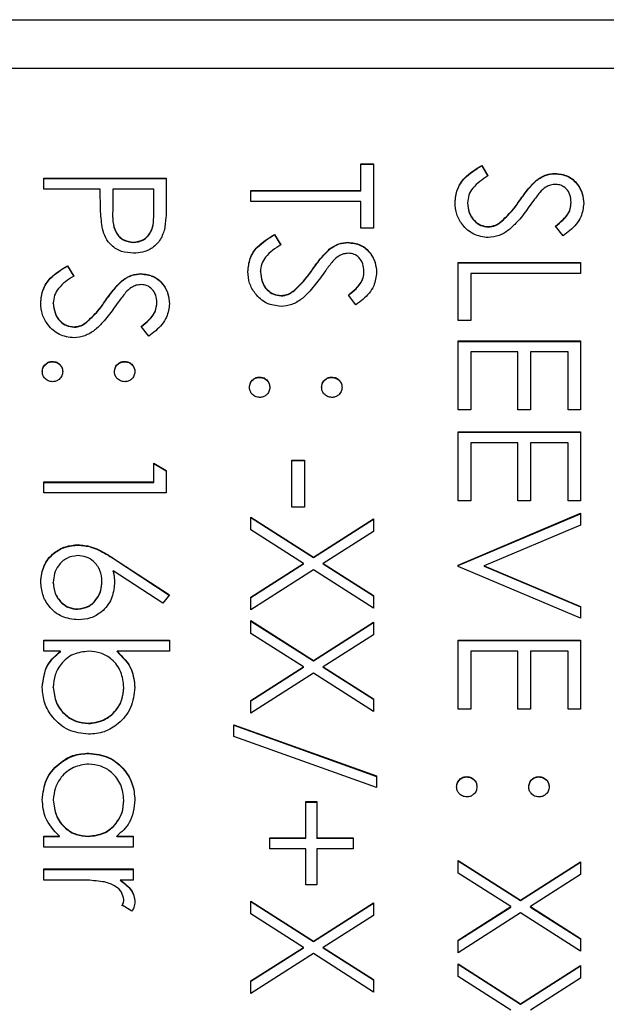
# Model space of a CAD drawing. Header units: millimetres. Extents: x 351 to 1801, y 78 to 1352.
# Tile 27 of 39: x 1614.3 to 1620.53, y 673.01 to 683.48. Entities that reach past the tile are written whole.
import ezdxf

# ---------------------------------------------------------------- set-up
doc = ezdxf.new("R2010")
doc.units = ezdxf.units.MM

msp = doc.modelspace()

# ---------------------------------------------------------------- linework, layer by layer
at = {"color": 7, "linetype": 'Continuous', "lineweight": 25}
for p, q in [((1611.057, 683.478), (1632.057, 683.478)), ((1625.557, 682.961), (1613.557, 682.961)), ((1617.924, 681.945), (1618.057, 681.945)), ((1617.924, 681.662), (1617.924, 681.945)), ((1617.924, 681.941), (1618.057, 681.941)), ((1618.057, 681.945), (1618.057, 681.262)), ((1619.208, 681.928), (1619.274, 681.818)), ((1619.208, 681.925), (1619.208, 681.928)), ((1619.208, 681.925), (1619.274, 681.815)), ((1619.987, 681.841), (1619.987, 681.845)), ((1614.557, 681.678), (1614.557, 681.795)), ((1614.557, 681.795), (1615.857, 681.795)), ((1614.557, 681.791), (1615.857, 681.791)), ((1615.857, 681.795), (1615.857, 681.54)), ((1619.789, 681.769), (1619.789, 681.772)), ((1615.157, 681.678), (1614.557, 681.678)), ((1615.157, 681.586), (1615.157, 681.678)), ((1615.291, 681.678), (1615.288, 681.451)), ((1615.724, 681.678), (1615.291, 681.678)), ((1615.724, 681.441), (1615.724, 681.678)), ((1616.757, 681.662), (1617.924, 681.662)), ((1616.757, 681.545), (1616.757, 681.662)), ((1616.757, 681.658), (1617.924, 681.658)), ((1617.924, 681.658), (1617.924, 681.662)), ((1617.924, 681.545), (1616.757, 681.545)), ((1617.924, 681.262), (1617.924, 681.545)), ((1619.057, 681.53), (1619.057, 681.533)), ((1619.612, 681.556), (1619.612, 681.56)), ((1620.157, 681.534), (1620.157, 681.538)), ((1615.288, 681.447), (1615.288, 681.442)), ((1615.724, 681.437), (1615.724, 681.441)), ((1619.278, 681.275), (1619.278, 681.279)), ((1619.405, 681.322), (1619.405, 681.325)), ((1620.071, 681.179), (1619.991, 681.284)), ((1617.008, 681.195), (1617.074, 681.086)), ((1617.008, 681.192), (1617.008, 681.195)), ((1617.008, 681.192), (1617.074, 681.082)), ((1618.057, 681.262), (1617.924, 681.262)), ((1615.508, 681.109), (1615.508, 681.112)), ((1617.787, 681.109), (1617.787, 681.112)), ((1617.589, 681.036), (1617.589, 681.04)), ((1614.808, 680.862), (1614.874, 680.752)), ((1614.808, 680.859), (1614.808, 680.862)), ((1614.808, 680.859), (1614.874, 680.749)), ((1618.957, 680.279), (1618.957, 680.896)), ((1618.957, 680.896), (1620.257, 680.896)), ((1618.957, 680.892), (1620.257, 680.892)), ((1620.257, 680.896), (1620.257, 680.779)), ((1615.587, 680.775), (1615.587, 680.779)), ((1616.857, 680.797), (1616.857, 680.8)), ((1617.412, 680.823), (1617.412, 680.827)), ((1617.957, 680.802), (1617.957, 680.805)), ((1619.091, 680.779), (1619.091, 680.279)), ((1620.257, 680.779), (1619.091, 680.779)), ((1615.389, 680.703), (1615.389, 680.706)), ((1617.078, 680.542), (1617.078, 680.546)), ((1617.205, 680.589), (1617.205, 680.592)), ((1617.871, 680.446), (1617.791, 680.551)), ((1614.657, 680.464), (1614.657, 680.467)), ((1615.212, 680.49), (1615.212, 680.494)), ((1615.757, 680.468), (1615.757, 680.472)), ((1615.005, 680.256), (1615.005, 680.259)), ((1619.091, 680.279), (1618.957, 680.279)), ((1614.878, 680.209), (1614.878, 680.213)), ((1615.671, 680.113), (1615.591, 680.218)), ((1618.957, 679.33), (1618.957, 680.063)), ((1618.957, 680.063), (1620.257, 680.063)), ((1618.957, 680.059), (1620.257, 680.059)), ((1620.257, 680.063), (1620.257, 679.33)), ((1619.091, 679.946), (1619.091, 679.33)), ((1619.591, 679.946), (1619.091, 679.946)), ((1619.591, 679.33), (1619.591, 679.946)), ((1619.724, 679.946), (1619.724, 679.33)), ((1620.124, 679.946), (1619.724, 679.946)), ((1620.124, 679.33), (1620.124, 679.946)), ((1614.649, 679.843), (1614.649, 679.846)), ((1615.416, 679.843), (1615.416, 679.846)), ((1616.849, 679.676), (1616.849, 679.68)), ((1617.616, 679.676), (1617.616, 679.68)), ((1619.091, 679.33), (1618.957, 679.33)), ((1619.724, 679.33), (1619.591, 679.33)), ((1620.257, 679.33), (1620.124, 679.33)), ((1618.957, 678.364), (1618.957, 679.097)), ((1618.957, 679.097), (1620.257, 679.097)), ((1618.957, 679.093), (1620.257, 679.093)), ((1620.257, 679.097), (1620.257, 678.364)), ((1619.091, 678.98), (1619.091, 678.364)), ((1619.591, 678.98), (1619.091, 678.98)), ((1619.591, 678.364), (1619.591, 678.98)), ((1619.724, 678.98), (1619.724, 678.364)), ((1620.124, 678.98), (1619.724, 678.98)), ((1620.124, 678.364), (1620.124, 678.98)), ((1617.191, 678.297), (1617.191, 678.797)), ((1617.191, 678.797), (1617.324, 678.797)), ((1617.191, 678.793), (1617.324, 678.793)), ((1617.324, 678.797), (1617.324, 678.297)), ((1615.724, 678.564), (1615.724, 678.764)), ((1615.724, 678.764), (1615.857, 678.687)), ((1615.724, 678.76), (1615.857, 678.684)), ((1615.857, 678.687), (1615.857, 678.447)), ((1614.557, 678.564), (1615.724, 678.564)), ((1614.557, 678.447), (1614.557, 678.564)), ((1614.557, 678.56), (1615.724, 678.56)), ((1615.724, 678.56), (1615.724, 678.564)), ((1615.857, 678.447), (1614.557, 678.447)), ((1619.091, 678.364), (1618.957, 678.364)), ((1619.724, 678.364), (1619.591, 678.364)), ((1620.257, 678.364), (1620.124, 678.364)), ((1617.324, 678.297), (1617.191, 678.297)), ((1616.757, 678.189), (1617.42, 677.765)), ((1616.757, 678.054), (1616.757, 678.189)), ((1616.757, 678.185), (1617.42, 677.761)), ((1617.42, 677.765), (1618.057, 678.172)), ((1617.42, 677.761), (1618.057, 678.169)), ((1618.057, 678.172), (1618.057, 678.038)), ((1618.957, 677.681), (1620.257, 678.231)), ((1618.957, 677.677), (1620.257, 678.227)), ((1620.257, 678.231), (1620.257, 678.106)), ((1617.315, 677.698), (1616.757, 678.054)), ((1618.057, 678.038), (1617.525, 677.698)), ((1620.257, 678.106), (1619.233, 677.673)), ((1614.92, 677.894), (1614.92, 677.898)), ((1615.297, 677.752), (1615.891, 677.365)), ((1615.297, 677.749), (1615.297, 677.752)), ((1615.297, 677.749), (1615.889, 677.362)), ((1617.42, 677.761), (1617.42, 677.765)), ((1615.82, 677.275), (1615.295, 677.618)), ((1615.295, 677.614), (1615.295, 677.618)), ((1616.757, 677.341), (1617.315, 677.698)), ((1616.757, 677.337), (1617.315, 677.694)), ((1617.42, 677.63), (1616.757, 677.206)), ((1617.315, 677.694), (1617.315, 677.698)), ((1618.057, 677.223), (1617.42, 677.63)), ((1617.525, 677.698), (1618.057, 677.358)), ((1617.525, 677.694), (1617.525, 677.698)), ((1617.525, 677.694), (1618.057, 677.354)), ((1618.957, 677.664), (1618.957, 677.681)), ((1620.257, 677.115), (1618.957, 677.664)), ((1619.233, 677.673), (1620.257, 677.24)), ((1619.233, 677.669), (1619.233, 677.673)), ((1619.233, 677.669), (1620.257, 677.236)), ((1614.657, 677.494), (1614.657, 677.498)), ((1615.174, 677.504), (1615.174, 677.508)), ((1615.891, 677.365), (1615.82, 677.275)), ((1616.757, 677.206), (1616.757, 677.341)), ((1618.057, 677.358), (1618.057, 677.223)), ((1614.915, 677.211), (1614.915, 677.215)), ((1620.257, 677.24), (1620.257, 677.115)), ((1616.757, 677.09), (1617.42, 676.666)), ((1616.757, 676.955), (1616.757, 677.09)), ((1616.757, 677.086), (1617.42, 676.662)), ((1617.42, 676.666), (1618.057, 677.073)), ((1617.42, 676.662), (1618.057, 677.07)), ((1618.057, 677.073), (1618.057, 676.939)), ((1614.557, 676.882), (1615.891, 676.882)), ((1614.557, 676.765), (1614.557, 676.882)), ((1615.891, 676.882), (1615.891, 676.765)), ((1617.315, 676.598), (1616.757, 676.955)), ((1618.057, 676.939), (1617.525, 676.598)), ((1618.957, 676.149), (1618.957, 676.882)), ((1618.957, 676.882), (1620.257, 676.882)), ((1620.257, 676.882), (1620.257, 676.149)), ((1614.557, 676.878), (1615.891, 676.878)), ((1618.957, 676.878), (1620.257, 676.878)), ((1614.733, 676.765), (1614.557, 676.765)), ((1614.733, 676.761), (1614.733, 676.765)), ((1615.891, 676.765), (1615.335, 676.765)), ((1615.335, 676.761), (1615.335, 676.765)), ((1619.091, 676.765), (1619.091, 676.149)), ((1619.591, 676.765), (1619.091, 676.765)), ((1619.591, 676.149), (1619.591, 676.765)), ((1619.724, 676.765), (1619.724, 676.149)), ((1620.124, 676.765), (1619.724, 676.765)), ((1620.124, 676.149), (1620.124, 676.765)), ((1616.757, 676.242), (1617.315, 676.598)), ((1616.757, 676.238), (1617.315, 676.595)), ((1617.315, 676.595), (1617.315, 676.598)), ((1617.42, 676.662), (1617.42, 676.666)), ((1617.525, 676.598), (1618.057, 676.258)), ((1617.525, 676.595), (1617.525, 676.598)), ((1617.525, 676.595), (1618.057, 676.255)), ((1617.42, 676.531), (1616.757, 676.107)), ((1618.057, 676.124), (1617.42, 676.531)), ((1614.657, 676.379), (1614.657, 676.382)), ((1615.407, 676.377), (1615.407, 676.381)), ((1618.057, 676.258), (1618.057, 676.124)), ((1616.757, 676.107), (1616.757, 676.242)), ((1619.091, 676.149), (1618.957, 676.149)), ((1619.724, 676.149), (1619.591, 676.149)), ((1620.257, 676.149), (1620.124, 676.149)), ((1615.03, 675.995), (1615.03, 675.999)), ((1616.574, 675.982), (1618.091, 675.439)), ((1616.574, 675.859), (1616.574, 675.982)), ((1616.574, 675.979), (1618.091, 675.435)), ((1618.091, 675.316), (1616.574, 675.859)), ((1615.035, 675.679), (1615.035, 675.682)), ((1618.091, 675.439), (1618.091, 675.316)), ((1619.049, 675.429), (1619.049, 675.432)), ((1619.816, 675.429), (1619.816, 675.432)), ((1614.657, 675.18), (1614.657, 675.183)), ((1615.407, 675.179), (1615.407, 675.182)), ((1617.341, 675.166), (1617.457, 675.166)), ((1617.341, 674.783), (1617.341, 675.166)), ((1617.341, 675.162), (1617.457, 675.162)), ((1617.457, 675.166), (1617.457, 674.783)), ((1614.557, 674.8), (1614.722, 674.8)), ((1614.557, 674.683), (1614.557, 674.8)), ((1614.557, 674.796), (1614.722, 674.796)), ((1614.722, 674.796), (1614.722, 674.8)), ((1615.03, 674.796), (1615.03, 674.8)), ((1615.331, 674.8), (1615.507, 674.8)), ((1615.331, 674.796), (1615.331, 674.8)), ((1615.331, 674.796), (1615.507, 674.796)), ((1615.507, 674.8), (1615.507, 674.683)), ((1615.507, 674.683), (1614.557, 674.683)), ((1616.957, 674.783), (1617.341, 674.783)), ((1616.957, 674.666), (1616.957, 674.783)), ((1616.957, 674.779), (1617.341, 674.779)), ((1617.341, 674.779), (1617.341, 674.783)), ((1617.457, 674.783), (1617.841, 674.783)), ((1617.457, 674.779), (1617.457, 674.783)), ((1617.457, 674.779), (1617.841, 674.779)), ((1617.841, 674.783), (1617.841, 674.666)), ((1617.341, 674.666), (1616.957, 674.666)), ((1617.341, 674.283), (1617.341, 674.666)), ((1617.457, 674.666), (1617.457, 674.283)), ((1617.841, 674.666), (1617.457, 674.666)), ((1618.957, 674.541), (1619.62, 674.117)), ((1618.957, 674.407), (1618.957, 674.541)), ((1618.957, 674.538), (1619.62, 674.114)), ((1619.62, 674.117), (1620.257, 674.525)), ((1619.62, 674.114), (1620.257, 674.521)), ((1620.257, 674.525), (1620.257, 674.39)), ((1614.557, 674.333), (1614.557, 674.45)), ((1614.557, 674.45), (1615.507, 674.45)), ((1614.557, 674.446), (1615.507, 674.446)), ((1615.507, 674.45), (1615.507, 674.333)), ((1619.515, 674.05), (1618.957, 674.407)), ((1620.257, 674.39), (1619.725, 674.05)), ((1614.877, 674.333), (1614.557, 674.333)), ((1615.507, 674.333), (1615.367, 674.333)), ((1615.367, 674.33), (1615.367, 674.333)), ((1617.457, 674.283), (1617.341, 674.283)), ((1615.491, 674), (1615.39, 674.064)), ((1615.407, 674.12), (1615.407, 674.124)), ((1616.757, 674.108), (1617.42, 673.684)), ((1616.757, 673.974), (1616.757, 674.108)), ((1616.757, 674.105), (1617.42, 673.681)), ((1617.42, 673.684), (1618.057, 674.092)), ((1617.42, 673.681), (1618.057, 674.088)), ((1618.057, 674.092), (1618.057, 673.957)), ((1619.62, 674.114), (1619.62, 674.117)), ((1617.315, 673.617), (1616.757, 673.974)), ((1618.057, 673.957), (1617.525, 673.617)), ((1618.957, 673.693), (1619.515, 674.05)), ((1618.957, 673.69), (1619.515, 674.046)), ((1619.62, 673.983), (1618.957, 673.559)), ((1619.515, 674.046), (1619.515, 674.05)), ((1620.257, 673.575), (1619.62, 673.983)), ((1619.725, 674.05), (1620.257, 673.71)), ((1619.725, 674.046), (1619.725, 674.05)), ((1619.725, 674.046), (1620.257, 673.706)), ((1617.42, 673.681), (1617.42, 673.684)), ((1618.957, 673.559), (1618.957, 673.693)), ((1620.257, 673.71), (1620.257, 673.575)), ((1616.757, 673.26), (1617.315, 673.617)), ((1616.757, 673.257), (1617.315, 673.613)), ((1617.42, 673.55), (1616.757, 673.126)), ((1617.315, 673.613), (1617.315, 673.617)), ((1618.057, 673.142), (1617.42, 673.55)), ((1617.525, 673.617), (1618.057, 673.277)), ((1617.525, 673.613), (1617.525, 673.617)), ((1617.525, 673.613), (1618.057, 673.273)), ((1618.957, 673.442), (1619.62, 673.018)), ((1618.957, 673.307), (1618.957, 673.442)), ((1618.957, 673.438), (1619.62, 673.014)), ((1619.62, 673.018), (1620.257, 673.425)), ((1619.62, 673.014), (1620.257, 673.422)), ((1620.257, 673.425), (1620.257, 673.291)), ((1616.757, 673.126), (1616.757, 673.26)), ((1618.057, 673.277), (1618.057, 673.142)), ((1619.515, 672.951), (1618.957, 673.307)), ((1620.257, 673.291), (1619.725, 672.951)), ((1619.62, 673.014), (1619.62, 673.018))]:
    msp.add_line(p, q, dxfattribs=at)
for points, knots in [([(1618.924, 681.533), (1618.929, 681.581), (1618.938, 681.677), (1619.036, 681.826), (1619.143, 681.889), (1619.208, 681.928)], [0, 0, 0, 0, 0.27988, 0.559666, 1, 1, 1, 1]), ([(1618.924, 681.53), (1618.929, 681.578), (1618.938, 681.674), (1619.036, 681.822), (1619.143, 681.886), (1619.208, 681.925)], [0, 0, 0, 0, 0.27988, 0.559666, 1, 1, 1, 1]), ([(1619.274, 681.818), (1619.215, 681.78), (1619.132, 681.726), (1619.066, 681.616), (1619.06, 681.561), (1619.057, 681.533)], [0, 0, 0, 0, 0.559321, 0.779782, 1, 1, 1, 1]), ([(1619.789, 681.772), (1619.823, 681.795), (1619.883, 681.836), (1619.955, 681.842), (1619.987, 681.845)], [0, 0, 0, 0, 0.55984, 1, 1, 1, 1]), ([(1619.789, 681.769), (1619.823, 681.792), (1619.883, 681.833), (1619.955, 681.839), (1619.987, 681.841)], [0, 0, 0, 0, 0.55984, 1, 1, 1, 1]), ([(1619.987, 681.845), (1620.033, 681.839), (1620.126, 681.828), (1620.226, 681.739), (1620.281, 681.633), (1620.288, 681.561), (1620.291, 681.525)], [0, 0, 0, 0, 0.279553, 0.558798, 0.779378, 1, 1, 1, 1]), ([(1619.987, 681.841), (1620.033, 681.836), (1620.126, 681.825), (1620.226, 681.736), (1620.281, 681.63), (1620.288, 681.557), (1620.291, 681.521)], [0, 0, 0, 0, 0.279553, 0.558798, 0.779378, 1, 1, 1, 1]), ([(1619.612, 681.56), (1619.642, 681.602), (1619.696, 681.677), (1619.761, 681.743), (1619.789, 681.772)], [0, 0, 0, 0, 0.560413, 1, 1, 1, 1]), ([(1619.612, 681.556), (1619.642, 681.598), (1619.696, 681.674), (1619.761, 681.74), (1619.789, 681.769)], [0, 0, 0, 0, 0.560413, 1, 1, 1, 1]), ([(1619.993, 681.728), (1619.975, 681.727), (1619.938, 681.724), (1619.878, 681.696), (1619.845, 681.663), (1619.825, 681.643)], [0, 0, 0, 0, 0.279946, 0.559774, 1, 1, 1, 1]), ([(1620.157, 681.538), (1620.155, 681.564), (1620.151, 681.617), (1620.111, 681.68), (1620.055, 681.722), (1620.013, 681.726), (1619.993, 681.728)], [0, 0, 0, 0, 0.280274, 0.559931, 0.77992, 1, 1, 1, 1]), ([(1619.825, 681.643), (1619.8, 681.611), (1619.755, 681.554), (1619.714, 681.494), (1619.695, 681.468)], [0, 0, 0, 0, 0.559906, 1, 1, 1, 1]), ([(1615.179, 681.255), (1615.171, 681.316), (1615.157, 681.426), (1615.157, 681.537), (1615.157, 681.586)], [0, 0, 0, 0, 0.559694, 1, 1, 1, 1]), ([(1615.857, 681.54), (1615.857, 681.485), (1615.858, 681.386), (1615.844, 681.288), (1615.838, 681.244)], [0, 0, 0, 0, 0.560314, 1, 1, 1, 1]), ([(1619.276, 681.162), (1619.223, 681.169), (1619.116, 681.184), (1619.003, 681.288), (1618.934, 681.408), (1618.927, 681.491), (1618.924, 681.533)], [0, 0, 0, 0, 0.279183, 0.559085, 0.779446, 1, 1, 1, 1]), ([(1619.057, 681.533), (1619.061, 681.498), (1619.068, 681.429), (1619.12, 681.343), (1619.195, 681.289), (1619.25, 681.282), (1619.278, 681.279)], [0, 0, 0, 0, 0.2802764, 0.5601478, 0.7801531, 1, 1, 1, 1]), ([(1619.057, 681.53), (1619.061, 681.495), (1619.068, 681.425), (1619.12, 681.34), (1619.195, 681.285), (1619.25, 681.279), (1619.278, 681.275)], [0, 0, 0, 0, 0.280276, 0.560148, 0.780153, 1, 1, 1, 1]), ([(1619.405, 681.325), (1619.448, 681.365), (1619.525, 681.437), (1619.586, 681.522), (1619.612, 681.56)], [0, 0, 0, 0, 0.559496, 1, 1, 1, 1]), ([(1619.405, 681.322), (1619.448, 681.362), (1619.525, 681.433), (1619.586, 681.518), (1619.612, 681.556)], [0, 0, 0, 0, 0.559496, 1, 1, 1, 1]), ([(1619.991, 681.284), (1620.019, 681.307), (1620.065, 681.344), (1620.12, 681.405), (1620.152, 681.468), (1620.155, 681.515), (1620.157, 681.538)], [0, 0, 0, 0, 0.340409, 0.560482, 0.78018, 1, 1, 1, 1]), ([(1619.991, 681.281), (1620.019, 681.303), (1620.065, 681.34), (1620.12, 681.401), (1620.152, 681.465), (1620.155, 681.511), (1620.157, 681.534)], [0, 0, 0, 0, 0.3404085, 0.560482, 0.7801798, 1, 1, 1, 1]), ([(1620.291, 681.525), (1620.285, 681.476), (1620.275, 681.396), (1620.213, 681.302), (1620.146, 681.235), (1620.096, 681.198), (1620.071, 681.179)], [0, 0, 0, 0, 0.338729, 0.558835, 0.779344, 1, 1, 1, 1]), ([(1615.288, 681.451), (1615.287, 681.372), (1615.287, 681.273), (1615.352, 681.177), (1615.412, 681.127), (1615.47, 681.118), (1615.508, 681.112)], [0, 0, 0, 0, 0.4997206, 0.6253498, 0.7510825, 1, 1, 1, 1]), ([(1615.288, 681.447), (1615.287, 681.368), (1615.287, 681.269), (1615.352, 681.173), (1615.412, 681.123), (1615.47, 681.114), (1615.508, 681.109)], [0, 0, 0, 0, 0.499721, 0.62535, 0.751083, 1, 1, 1, 1]), ([(1615.508, 681.112), (1615.545, 681.118), (1615.601, 681.127), (1615.66, 681.175), (1615.726, 681.267), (1615.725, 681.363), (1615.724, 681.441)], [0, 0, 0, 0, 0.248969, 0.374729, 0.500383, 1, 1, 1, 1]), ([(1615.508, 681.109), (1615.545, 681.114), (1615.601, 681.123), (1615.66, 681.171), (1615.726, 681.263), (1615.725, 681.36), (1615.724, 681.437)], [0, 0, 0, 0, 0.248969, 0.374729, 0.500383, 1, 1, 1, 1]), ([(1619.695, 681.468), (1619.659, 681.419), (1619.598, 681.338), (1619.498, 681.24), (1619.394, 681.177), (1619.315, 681.167), (1619.276, 681.162)], [0, 0, 0, 0, 0.340499, 0.560704, 0.780578, 1, 1, 1, 1]), ([(1619.278, 681.279), (1619.303, 681.282), (1619.35, 681.288), (1619.388, 681.314), (1619.405, 681.325)], [0, 0, 0, 0, 0.55899, 1, 1, 1, 1]), ([(1619.278, 681.275), (1619.303, 681.278), (1619.35, 681.284), (1619.388, 681.31), (1619.405, 681.322)], [0, 0, 0, 0, 0.55899, 1, 1, 1, 1]), ([(1615.509, 680.996), (1615.466, 680.999), (1615.38, 681.005), (1615.276, 681.07), (1615.208, 681.158), (1615.189, 681.223), (1615.179, 681.255)], [0, 0, 0, 0, 0.280099, 0.559324, 0.779458, 1, 1, 1, 1]), ([(1615.838, 681.244), (1615.823, 681.205), (1615.795, 681.126), (1615.707, 681.044), (1615.607, 681.001), (1615.541, 680.997), (1615.509, 680.996)], [0, 0, 0, 0, 0.279705, 0.559381, 0.779509, 1, 1, 1, 1]), ([(1616.724, 680.8), (1616.729, 680.848), (1616.738, 680.945), (1616.836, 681.093), (1616.943, 681.156), (1617.008, 681.195)], [0, 0, 0, 0, 0.27988, 0.559666, 1, 1, 1, 1]), ([(1616.724, 680.797), (1616.729, 680.845), (1616.738, 680.941), (1616.836, 681.089), (1616.943, 681.153), (1617.008, 681.192)], [0, 0, 0, 0, 0.27988, 0.559666, 1, 1, 1, 1]), ([(1617.074, 681.086), (1617.015, 681.047), (1616.932, 680.993), (1616.866, 680.883), (1616.86, 680.828), (1616.857, 680.8)], [0, 0, 0, 0, 0.559321, 0.779782, 1, 1, 1, 1]), ([(1617.589, 681.04), (1617.623, 681.062), (1617.683, 681.103), (1617.755, 681.109), (1617.787, 681.112)], [0, 0, 0, 0, 0.5598405, 1, 1, 1, 1]), ([(1617.589, 681.036), (1617.623, 681.059), (1617.683, 681.1), (1617.755, 681.106), (1617.787, 681.109)], [0, 0, 0, 0, 0.55984, 1, 1, 1, 1]), ([(1617.787, 681.112), (1617.833, 681.107), (1617.926, 681.095), (1618.026, 681.007), (1618.081, 680.9), (1618.088, 680.828), (1618.091, 680.792)], [0, 0, 0, 0, 0.279553, 0.558798, 0.779378, 1, 1, 1, 1]), ([(1617.787, 681.109), (1617.833, 681.103), (1617.926, 681.092), (1618.026, 681.003), (1618.081, 680.897), (1618.088, 680.825), (1618.091, 680.788)], [0, 0, 0, 0, 0.279553, 0.558798, 0.779378, 1, 1, 1, 1]), ([(1617.412, 680.827), (1617.442, 680.869), (1617.496, 680.945), (1617.561, 681.011), (1617.589, 681.04)], [0, 0, 0, 0, 0.560413, 1, 1, 1, 1]), ([(1617.412, 680.823), (1617.442, 680.865), (1617.496, 680.941), (1617.561, 681.007), (1617.589, 681.036)], [0, 0, 0, 0, 0.560413, 1, 1, 1, 1]), ([(1617.793, 680.996), (1617.775, 680.994), (1617.738, 680.991), (1617.678, 680.963), (1617.645, 680.93), (1617.625, 680.91)], [0, 0, 0, 0, 0.279946, 0.559774, 1, 1, 1, 1]), ([(1617.957, 680.805), (1617.955, 680.831), (1617.951, 680.884), (1617.911, 680.948), (1617.855, 680.989), (1617.813, 680.993), (1617.793, 680.996)], [0, 0, 0, 0, 0.280274, 0.559931, 0.77992, 1, 1, 1, 1]), ([(1614.524, 680.467), (1614.529, 680.515), (1614.538, 680.611), (1614.636, 680.76), (1614.743, 680.823), (1614.808, 680.862)], [0, 0, 0, 0, 0.27988, 0.559666, 1, 1, 1, 1]), ([(1614.524, 680.464), (1614.529, 680.512), (1614.538, 680.608), (1614.636, 680.756), (1614.743, 680.82), (1614.808, 680.859)], [0, 0, 0, 0, 0.27988, 0.559666, 1, 1, 1, 1]), ([(1617.625, 680.91), (1617.6, 680.878), (1617.555, 680.821), (1617.514, 680.761), (1617.495, 680.735)], [0, 0, 0, 0, 0.559906, 1, 1, 1, 1]), ([(1615.389, 680.706), (1615.423, 680.729), (1615.483, 680.77), (1615.555, 680.776), (1615.587, 680.779)], [0, 0, 0, 0, 0.55984, 1, 1, 1, 1]), ([(1615.389, 680.703), (1615.423, 680.726), (1615.483, 680.767), (1615.555, 680.773), (1615.587, 680.775)], [0, 0, 0, 0, 0.55984, 1, 1, 1, 1]), ([(1615.587, 680.779), (1615.633, 680.773), (1615.726, 680.762), (1615.826, 680.673), (1615.881, 680.567), (1615.888, 680.495), (1615.891, 680.459)], [0, 0, 0, 0, 0.279553, 0.558798, 0.779378, 1, 1, 1, 1]), ([(1615.587, 680.775), (1615.633, 680.77), (1615.726, 680.759), (1615.826, 680.67), (1615.881, 680.564), (1615.888, 680.492), (1615.891, 680.455)], [0, 0, 0, 0, 0.279553, 0.558798, 0.779378, 1, 1, 1, 1]), ([(1617.076, 680.429), (1617.023, 680.437), (1616.916, 680.451), (1616.803, 680.555), (1616.734, 680.675), (1616.727, 680.759), (1616.724, 680.8)], [0, 0, 0, 0, 0.279183, 0.559085, 0.779446, 1, 1, 1, 1]), ([(1616.857, 680.8), (1616.861, 680.765), (1616.868, 680.696), (1616.92, 680.61), (1616.995, 680.556), (1617.05, 680.549), (1617.078, 680.546)], [0, 0, 0, 0, 0.280276, 0.560148, 0.780153, 1, 1, 1, 1]), ([(1616.857, 680.797), (1616.861, 680.762), (1616.868, 680.692), (1616.92, 680.607), (1616.995, 680.553), (1617.05, 680.546), (1617.078, 680.542)], [0, 0, 0, 0, 0.280276, 0.560148, 0.780153, 1, 1, 1, 1]), ([(1617.205, 680.592), (1617.248, 680.632), (1617.325, 680.704), (1617.386, 680.789), (1617.412, 680.827)], [0, 0, 0, 0, 0.559496, 1, 1, 1, 1]), ([(1617.205, 680.589), (1617.248, 680.629), (1617.325, 680.7), (1617.386, 680.786), (1617.412, 680.823)], [0, 0, 0, 0, 0.5594958, 1, 1, 1, 1]), ([(1617.791, 680.551), (1617.819, 680.574), (1617.865, 680.611), (1617.92, 680.672), (1617.952, 680.735), (1617.955, 680.782), (1617.957, 680.805)], [0, 0, 0, 0, 0.3404085, 0.560482, 0.7801798, 1, 1, 1, 1]), ([(1617.791, 680.548), (1617.819, 680.57), (1617.865, 680.607), (1617.92, 680.668), (1617.952, 680.732), (1617.955, 680.778), (1617.957, 680.802)], [0, 0, 0, 0, 0.340409, 0.560482, 0.78018, 1, 1, 1, 1]), ([(1618.091, 680.792), (1618.085, 680.743), (1618.075, 680.663), (1618.013, 680.569), (1617.946, 680.503), (1617.896, 680.465), (1617.871, 680.446)], [0, 0, 0, 0, 0.3387292, 0.5588354, 0.7793438, 1, 1, 1, 1]), ([(1614.874, 680.752), (1614.815, 680.714), (1614.732, 680.66), (1614.666, 680.55), (1614.66, 680.495), (1614.657, 680.467)], [0, 0, 0, 0, 0.559321, 0.779782, 1, 1, 1, 1]), ([(1615.212, 680.494), (1615.242, 680.536), (1615.296, 680.611), (1615.361, 680.677), (1615.389, 680.706)], [0, 0, 0, 0, 0.560413, 1, 1, 1, 1]), ([(1615.212, 680.49), (1615.242, 680.532), (1615.296, 680.608), (1615.361, 680.674), (1615.389, 680.703)], [0, 0, 0, 0, 0.560413, 1, 1, 1, 1]), ([(1615.593, 680.662), (1615.575, 680.661), (1615.538, 680.658), (1615.478, 680.63), (1615.445, 680.597), (1615.425, 680.577)], [0, 0, 0, 0, 0.279946, 0.559774, 1, 1, 1, 1]), ([(1615.757, 680.472), (1615.755, 680.498), (1615.751, 680.551), (1615.711, 680.614), (1615.655, 680.656), (1615.613, 680.66), (1615.593, 680.662)], [0, 0, 0, 0, 0.280274, 0.559931, 0.77992, 1, 1, 1, 1]), ([(1617.495, 680.735), (1617.459, 680.686), (1617.398, 680.606), (1617.298, 680.507), (1617.194, 680.444), (1617.115, 680.434), (1617.076, 680.429)], [0, 0, 0, 0, 0.340499, 0.560704, 0.780578, 1, 1, 1, 1]), ([(1615.425, 680.577), (1615.4, 680.545), (1615.355, 680.488), (1615.314, 680.428), (1615.295, 680.402)], [0, 0, 0, 0, 0.559906, 1, 1, 1, 1]), ([(1617.078, 680.546), (1617.103, 680.549), (1617.15, 680.555), (1617.188, 680.581), (1617.205, 680.592)], [0, 0, 0, 0, 0.55899, 1, 1, 1, 1]), ([(1617.078, 680.542), (1617.103, 680.545), (1617.15, 680.551), (1617.188, 680.577), (1617.205, 680.589)], [0, 0, 0, 0, 0.55899, 1, 1, 1, 1]), ([(1614.876, 680.096), (1614.823, 680.103), (1614.716, 680.118), (1614.603, 680.222), (1614.534, 680.342), (1614.527, 680.425), (1614.524, 680.467)], [0, 0, 0, 0, 0.279183, 0.559085, 0.779446, 1, 1, 1, 1]), ([(1614.657, 680.467), (1614.661, 680.432), (1614.668, 680.363), (1614.72, 680.277), (1614.795, 680.223), (1614.85, 680.216), (1614.878, 680.213)], [0, 0, 0, 0, 0.280276, 0.560148, 0.780153, 1, 1, 1, 1]), ([(1614.657, 680.464), (1614.661, 680.429), (1614.668, 680.359), (1614.72, 680.274), (1614.795, 680.219), (1614.85, 680.213), (1614.878, 680.209)], [0, 0, 0, 0, 0.280276, 0.560148, 0.780153, 1, 1, 1, 1]), ([(1615.005, 680.259), (1615.048, 680.299), (1615.125, 680.371), (1615.186, 680.456), (1615.212, 680.494)], [0, 0, 0, 0, 0.5594958, 1, 1, 1, 1]), ([(1615.005, 680.256), (1615.048, 680.296), (1615.125, 680.367), (1615.186, 680.452), (1615.212, 680.49)], [0, 0, 0, 0, 0.559496, 1, 1, 1, 1]), ([(1615.591, 680.218), (1615.619, 680.241), (1615.665, 680.278), (1615.72, 680.339), (1615.752, 680.402), (1615.755, 680.449), (1615.757, 680.472)], [0, 0, 0, 0, 0.340409, 0.560482, 0.78018, 1, 1, 1, 1]), ([(1615.591, 680.215), (1615.619, 680.237), (1615.665, 680.274), (1615.72, 680.335), (1615.752, 680.399), (1615.755, 680.445), (1615.757, 680.468)], [0, 0, 0, 0, 0.340409, 0.560482, 0.78018, 1, 1, 1, 1]), ([(1615.891, 680.459), (1615.885, 680.41), (1615.875, 680.33), (1615.813, 680.236), (1615.746, 680.17), (1615.696, 680.132), (1615.671, 680.113)], [0, 0, 0, 0, 0.338729, 0.558835, 0.779344, 1, 1, 1, 1]), ([(1615.295, 680.402), (1615.259, 680.353), (1615.198, 680.272), (1615.098, 680.174), (1614.994, 680.111), (1614.915, 680.101), (1614.876, 680.096)], [0, 0, 0, 0, 0.340499, 0.560704, 0.780578, 1, 1, 1, 1]), ([(1614.878, 680.213), (1614.903, 680.216), (1614.95, 680.222), (1614.988, 680.248), (1615.005, 680.259)], [0, 0, 0, 0, 0.55899, 1, 1, 1, 1]), ([(1614.878, 680.209), (1614.903, 680.212), (1614.95, 680.218), (1614.988, 680.244), (1615.005, 680.256)], [0, 0, 0, 0, 0.55899, 1, 1, 1, 1]), ([(1614.541, 679.738), (1614.543, 679.754), (1614.547, 679.786), (1614.576, 679.821), (1614.611, 679.843), (1614.636, 679.845), (1614.649, 679.846)], [0, 0, 0, 0, 0.2795812, 0.5591432, 0.7795754, 1, 1, 1, 1]), ([(1614.541, 679.734), (1614.543, 679.75), (1614.547, 679.782), (1614.576, 679.817), (1614.611, 679.839), (1614.636, 679.842), (1614.649, 679.843)], [0, 0, 0, 0, 0.279581, 0.559143, 0.779575, 1, 1, 1, 1]), ([(1614.649, 679.846), (1614.665, 679.844), (1614.697, 679.841), (1614.732, 679.811), (1614.754, 679.776), (1614.756, 679.751), (1614.757, 679.738)], [0, 0, 0, 0, 0.279576, 0.559284, 0.779552, 1, 1, 1, 1]), ([(1614.649, 679.843), (1614.665, 679.841), (1614.697, 679.837), (1614.732, 679.808), (1614.754, 679.772), (1614.756, 679.747), (1614.757, 679.734)], [0, 0, 0, 0, 0.279576, 0.559284, 0.779552, 1, 1, 1, 1]), ([(1615.307, 679.738), (1615.309, 679.754), (1615.313, 679.786), (1615.342, 679.821), (1615.378, 679.843), (1615.403, 679.845), (1615.416, 679.846)], [0, 0, 0, 0, 0.279647, 0.559299, 0.779615, 1, 1, 1, 1]), ([(1615.307, 679.734), (1615.309, 679.75), (1615.313, 679.782), (1615.342, 679.818), (1615.378, 679.839), (1615.403, 679.842), (1615.416, 679.843)], [0, 0, 0, 0, 0.279647, 0.559299, 0.779615, 1, 1, 1, 1]), ([(1615.416, 679.846), (1615.432, 679.844), (1615.463, 679.84), (1615.499, 679.811), (1615.52, 679.776), (1615.523, 679.751), (1615.524, 679.738)], [0, 0, 0, 0, 0.2795852, 0.5594544, 0.7796968, 1, 1, 1, 1]), ([(1615.416, 679.843), (1615.432, 679.841), (1615.463, 679.837), (1615.499, 679.807), (1615.52, 679.772), (1615.523, 679.747), (1615.524, 679.734)], [0, 0, 0, 0, 0.279585, 0.559454, 0.779697, 1, 1, 1, 1]), ([(1614.649, 679.63), (1614.633, 679.632), (1614.601, 679.635), (1614.566, 679.665), (1614.544, 679.7), (1614.542, 679.726), (1614.541, 679.738)], [0, 0, 0, 0, 0.279469, 0.559358, 0.779674, 1, 1, 1, 1]), ([(1614.757, 679.738), (1614.755, 679.722), (1614.752, 679.69), (1614.722, 679.655), (1614.687, 679.633), (1614.662, 679.631), (1614.649, 679.63)], [0, 0, 0, 0, 0.279602, 0.559212, 0.779475, 1, 1, 1, 1]), ([(1615.416, 679.63), (1615.4, 679.632), (1615.368, 679.635), (1615.332, 679.665), (1615.31, 679.7), (1615.308, 679.725), (1615.307, 679.738)], [0, 0, 0, 0, 0.279517, 0.559326, 0.779544, 1, 1, 1, 1]), ([(1615.524, 679.738), (1615.522, 679.722), (1615.518, 679.69), (1615.489, 679.655), (1615.453, 679.633), (1615.428, 679.631), (1615.416, 679.63)], [0, 0, 0, 0, 0.279602, 0.559212, 0.779475, 1, 1, 1, 1]), ([(1616.741, 679.571), (1616.743, 679.587), (1616.747, 679.619), (1616.776, 679.654), (1616.811, 679.676), (1616.836, 679.679), (1616.849, 679.68)], [0, 0, 0, 0, 0.2795812, 0.5591432, 0.7795754, 1, 1, 1, 1]), ([(1616.741, 679.568), (1616.743, 679.584), (1616.747, 679.616), (1616.776, 679.651), (1616.811, 679.673), (1616.836, 679.675), (1616.849, 679.676)], [0, 0, 0, 0, 0.279581, 0.559143, 0.779575, 1, 1, 1, 1]), ([(1616.849, 679.68), (1616.865, 679.678), (1616.897, 679.674), (1616.932, 679.645), (1616.954, 679.609), (1616.956, 679.584), (1616.957, 679.571)], [0, 0, 0, 0, 0.279576, 0.559284, 0.779552, 1, 1, 1, 1]), ([(1616.849, 679.676), (1616.865, 679.674), (1616.897, 679.67), (1616.932, 679.641), (1616.954, 679.606), (1616.956, 679.58), (1616.957, 679.568)], [0, 0, 0, 0, 0.279576, 0.559284, 0.779552, 1, 1, 1, 1]), ([(1617.507, 679.571), (1617.509, 679.587), (1617.513, 679.619), (1617.542, 679.655), (1617.578, 679.676), (1617.603, 679.679), (1617.616, 679.68)], [0, 0, 0, 0, 0.279647, 0.559299, 0.779615, 1, 1, 1, 1]), ([(1617.507, 679.568), (1617.509, 679.584), (1617.513, 679.616), (1617.542, 679.651), (1617.578, 679.673), (1617.603, 679.675), (1617.616, 679.676)], [0, 0, 0, 0, 0.279647, 0.559299, 0.779615, 1, 1, 1, 1]), ([(1617.616, 679.68), (1617.632, 679.678), (1617.663, 679.674), (1617.699, 679.644), (1617.72, 679.609), (1617.723, 679.584), (1617.724, 679.571)], [0, 0, 0, 0, 0.279585, 0.559454, 0.779697, 1, 1, 1, 1]), ([(1617.616, 679.676), (1617.632, 679.674), (1617.663, 679.67), (1617.699, 679.641), (1617.72, 679.605), (1617.723, 679.58), (1617.724, 679.568)], [0, 0, 0, 0, 0.279585, 0.559454, 0.779697, 1, 1, 1, 1]), ([(1616.849, 679.463), (1616.833, 679.465), (1616.801, 679.469), (1616.766, 679.498), (1616.744, 679.534), (1616.742, 679.559), (1616.741, 679.571)], [0, 0, 0, 0, 0.279469, 0.559358, 0.779674, 1, 1, 1, 1]), ([(1616.957, 679.571), (1616.955, 679.555), (1616.952, 679.523), (1616.922, 679.488), (1616.887, 679.466), (1616.862, 679.464), (1616.849, 679.463)], [0, 0, 0, 0, 0.279602, 0.559212, 0.779475, 1, 1, 1, 1]), ([(1617.616, 679.463), (1617.6, 679.465), (1617.568, 679.469), (1617.532, 679.498), (1617.51, 679.534), (1617.508, 679.559), (1617.507, 679.571)], [0, 0, 0, 0, 0.279517, 0.559326, 0.779544, 1, 1, 1, 1]), ([(1617.724, 679.571), (1617.722, 679.555), (1617.718, 679.523), (1617.689, 679.488), (1617.653, 679.466), (1617.628, 679.464), (1617.616, 679.463)], [0, 0, 0, 0, 0.279602, 0.559212, 0.779475, 1, 1, 1, 1]), ([(1614.524, 677.504), (1614.531, 677.562), (1614.545, 677.678), (1614.65, 677.81), (1614.783, 677.884), (1614.874, 677.893), (1614.92, 677.898)], [0, 0, 0, 0, 0.27967, 0.559085, 0.779558, 1, 1, 1, 1]), ([(1614.524, 677.5), (1614.531, 677.559), (1614.545, 677.675), (1614.65, 677.806), (1614.783, 677.88), (1614.874, 677.889), (1614.92, 677.894)], [0, 0, 0, 0, 0.27967, 0.559085, 0.779558, 1, 1, 1, 1]), ([(1614.92, 677.898), (1614.966, 677.893), (1615.043, 677.885), (1615.142, 677.844), (1615.221, 677.801), (1615.272, 677.769), (1615.297, 677.752)], [0, 0, 0, 0, 0.339374, 0.559486, 0.779731, 1, 1, 1, 1]), ([(1614.92, 677.894), (1614.966, 677.889), (1615.043, 677.882), (1615.142, 677.841), (1615.221, 677.798), (1615.272, 677.765), (1615.297, 677.749)], [0, 0, 0, 0, 0.339374, 0.559486, 0.779731, 1, 1, 1, 1]), ([(1614.915, 677.781), (1614.875, 677.775), (1614.795, 677.764), (1614.713, 677.683), (1614.664, 677.592), (1614.66, 677.529), (1614.657, 677.498)], [0, 0, 0, 0, 0.279059, 0.55882, 0.779303, 1, 1, 1, 1]), ([(1615.174, 677.508), (1615.171, 677.548), (1615.164, 677.627), (1615.095, 677.717), (1615.008, 677.772), (1614.946, 677.778), (1614.915, 677.781)], [0, 0, 0, 0, 0.2801275, 0.5595148, 0.7797192, 1, 1, 1, 1]), ([(1615.295, 677.618), (1615.299, 677.593), (1615.306, 677.548), (1615.307, 677.503), (1615.307, 677.483)], [0, 0, 0, 0, 0.55991, 1, 1, 1, 1]), ([(1615.295, 677.614), (1615.299, 677.589), (1615.306, 677.545), (1615.307, 677.5), (1615.307, 677.48)], [0, 0, 0, 0, 0.55991, 1, 1, 1, 1]), ([(1614.922, 677.098), (1614.863, 677.105), (1614.744, 677.118), (1614.612, 677.229), (1614.537, 677.364), (1614.528, 677.457), (1614.524, 677.504)], [0, 0, 0, 0, 0.279631, 0.55896, 0.779478, 1, 1, 1, 1]), ([(1614.657, 677.498), (1614.661, 677.458), (1614.669, 677.378), (1614.736, 677.286), (1614.821, 677.224), (1614.884, 677.218), (1614.915, 677.215)], [0, 0, 0, 0, 0.280018, 0.559853, 0.779987, 1, 1, 1, 1]), ([(1614.657, 677.494), (1614.661, 677.454), (1614.669, 677.375), (1614.736, 677.282), (1614.821, 677.221), (1614.884, 677.214), (1614.915, 677.211)], [0, 0, 0, 0, 0.280018, 0.559853, 0.779987, 1, 1, 1, 1]), ([(1614.915, 677.215), (1614.956, 677.221), (1615.037, 677.233), (1615.12, 677.318), (1615.167, 677.412), (1615.172, 677.476), (1615.174, 677.508)], [0, 0, 0, 0, 0.278754, 0.558605, 0.779147, 1, 1, 1, 1]), ([(1614.915, 677.211), (1614.956, 677.217), (1615.037, 677.229), (1615.12, 677.314), (1615.167, 677.408), (1615.172, 677.472), (1615.174, 677.504)], [0, 0, 0, 0, 0.278754, 0.558605, 0.779147, 1, 1, 1, 1]), ([(1615.307, 677.483), (1615.301, 677.427), (1615.288, 677.313), (1615.184, 677.186), (1615.056, 677.109), (1614.967, 677.102), (1614.922, 677.098)], [0, 0, 0, 0, 0.279638, 0.559326, 0.779527, 1, 1, 1, 1]), ([(1614.541, 676.381), (1614.55, 676.467), (1614.568, 676.62), (1614.683, 676.72), (1614.733, 676.765)], [0, 0, 0, 0, 0.5589217, 1, 1, 1, 1]), ([(1614.541, 676.378), (1614.55, 676.463), (1614.568, 676.616), (1614.683, 676.717), (1614.733, 676.761)], [0, 0, 0, 0, 0.558922, 1, 1, 1, 1]), ([(1615.034, 676.765), (1614.978, 676.759), (1614.865, 676.746), (1614.741, 676.642), (1614.668, 676.515), (1614.661, 676.427), (1614.657, 676.382)], [0, 0, 0, 0, 0.279639, 0.559192, 0.779512, 1, 1, 1, 1]), ([(1615.407, 676.381), (1615.4, 676.436), (1615.387, 676.548), (1615.292, 676.678), (1615.166, 676.753), (1615.078, 676.761), (1615.034, 676.765)], [0, 0, 0, 0, 0.279786, 0.559477, 0.779627, 1, 1, 1, 1]), ([(1615.335, 676.765), (1615.395, 676.704), (1615.503, 676.595), (1615.517, 676.444), (1615.524, 676.378)], [0, 0, 0, 0, 0.559294, 1, 1, 1, 1]), ([(1615.335, 676.761), (1615.395, 676.7), (1615.503, 676.592), (1615.517, 676.441), (1615.524, 676.374)], [0, 0, 0, 0, 0.559294, 1, 1, 1, 1]), ([(1615.03, 675.882), (1614.958, 675.891), (1614.812, 675.909), (1614.653, 676.047), (1614.555, 676.209), (1614.545, 676.324), (1614.541, 676.381)], [0, 0, 0, 0, 0.2794326, 0.5592159, 0.7795587, 1, 1, 1, 1]), ([(1614.657, 676.382), (1614.664, 676.327), (1614.677, 676.216), (1614.776, 676.089), (1614.899, 676.013), (1614.987, 676.003), (1615.03, 675.999)], [0, 0, 0, 0, 0.279756, 0.559279, 0.779725, 1, 1, 1, 1]), ([(1614.657, 676.379), (1614.664, 676.323), (1614.677, 676.212), (1614.776, 676.086), (1614.899, 676.009), (1614.987, 676), (1615.03, 675.995)], [0, 0, 0, 0, 0.279756, 0.559279, 0.779725, 1, 1, 1, 1]), ([(1615.03, 675.999), (1615.086, 676.007), (1615.197, 676.022), (1615.321, 676.124), (1615.394, 676.25), (1615.403, 676.337), (1615.407, 676.381)], [0, 0, 0, 0, 0.279403, 0.559104, 0.779552, 1, 1, 1, 1]), ([(1615.524, 676.378), (1615.515, 676.305), (1615.498, 676.159), (1615.364, 675.997), (1615.203, 675.897), (1615.088, 675.887), (1615.03, 675.882)], [0, 0, 0, 0, 0.279577, 0.559334, 0.779604, 1, 1, 1, 1]), ([(1615.03, 675.995), (1615.086, 676.003), (1615.197, 676.019), (1615.321, 676.121), (1615.394, 676.246), (1615.403, 676.333), (1615.407, 676.377)], [0, 0, 0, 0, 0.2794034, 0.5591037, 0.7795523, 1, 1, 1, 1]), ([(1614.541, 675.187), (1614.549, 675.26), (1614.566, 675.406), (1614.701, 675.568), (1614.863, 675.668), (1614.977, 675.677), (1615.035, 675.682)], [0, 0, 0, 0, 0.279573, 0.559333, 0.779589, 1, 1, 1, 1]), ([(1614.541, 675.184), (1614.549, 675.257), (1614.566, 675.403), (1614.701, 675.564), (1614.863, 675.664), (1614.977, 675.674), (1615.035, 675.679)], [0, 0, 0, 0, 0.279573, 0.559333, 0.779589, 1, 1, 1, 1]), ([(1615.035, 675.682), (1615.108, 675.673), (1615.253, 675.655), (1615.412, 675.518), (1615.509, 675.355), (1615.519, 675.241), (1615.524, 675.184)], [0, 0, 0, 0, 0.2794126, 0.5591913, 0.7795483, 1, 1, 1, 1]), ([(1615.035, 675.679), (1615.108, 675.67), (1615.253, 675.652), (1615.412, 675.514), (1615.509, 675.352), (1615.519, 675.237), (1615.524, 675.18)], [0, 0, 0, 0, 0.2794126, 0.5591913, 0.7795483, 1, 1, 1, 1]), ([(1615.034, 675.566), (1614.978, 675.558), (1614.867, 675.542), (1614.743, 675.44), (1614.67, 675.314), (1614.662, 675.227), (1614.657, 675.183)], [0, 0, 0, 0, 0.2794286, 0.5591463, 0.7795701, 1, 1, 1, 1]), ([(1615.407, 675.182), (1615.401, 675.238), (1615.388, 675.349), (1615.289, 675.476), (1615.165, 675.551), (1615.077, 675.561), (1615.034, 675.566)], [0, 0, 0, 0, 0.279767, 0.559291, 0.779719, 1, 1, 1, 1]), ([(1618.941, 675.324), (1618.943, 675.34), (1618.947, 675.372), (1618.976, 675.407), (1619.011, 675.429), (1619.036, 675.431), (1619.049, 675.432)], [0, 0, 0, 0, 0.279581, 0.559143, 0.779575, 1, 1, 1, 1]), ([(1618.941, 675.321), (1618.943, 675.337), (1618.947, 675.368), (1618.976, 675.404), (1619.011, 675.425), (1619.036, 675.428), (1619.049, 675.429)], [0, 0, 0, 0, 0.2795812, 0.5591432, 0.7795754, 1, 1, 1, 1]), ([(1619.049, 675.432), (1619.065, 675.431), (1619.097, 675.427), (1619.132, 675.397), (1619.154, 675.362), (1619.156, 675.337), (1619.157, 675.324)], [0, 0, 0, 0, 0.279576, 0.559284, 0.779552, 1, 1, 1, 1]), ([(1619.049, 675.429), (1619.065, 675.427), (1619.097, 675.423), (1619.132, 675.394), (1619.154, 675.358), (1619.156, 675.333), (1619.157, 675.321)], [0, 0, 0, 0, 0.2795762, 0.5592837, 0.7795524, 1, 1, 1, 1]), ([(1619.707, 675.324), (1619.709, 675.34), (1619.713, 675.372), (1619.742, 675.407), (1619.778, 675.429), (1619.803, 675.431), (1619.816, 675.432)], [0, 0, 0, 0, 0.279647, 0.559299, 0.779615, 1, 1, 1, 1]), ([(1619.707, 675.321), (1619.709, 675.337), (1619.713, 675.369), (1619.742, 675.404), (1619.778, 675.426), (1619.803, 675.428), (1619.816, 675.429)], [0, 0, 0, 0, 0.2796468, 0.5592988, 0.7796148, 1, 1, 1, 1]), ([(1619.816, 675.432), (1619.832, 675.43), (1619.863, 675.427), (1619.899, 675.397), (1619.92, 675.362), (1619.923, 675.337), (1619.924, 675.324)], [0, 0, 0, 0, 0.279585, 0.559454, 0.779697, 1, 1, 1, 1]), ([(1619.816, 675.429), (1619.832, 675.427), (1619.863, 675.423), (1619.899, 675.394), (1619.92, 675.358), (1619.923, 675.333), (1619.924, 675.321)], [0, 0, 0, 0, 0.279585, 0.559454, 0.779697, 1, 1, 1, 1]), ([(1619.049, 675.216), (1619.033, 675.218), (1619.001, 675.222), (1618.966, 675.251), (1618.944, 675.287), (1618.942, 675.312), (1618.941, 675.324)], [0, 0, 0, 0, 0.279469, 0.559358, 0.779674, 1, 1, 1, 1]), ([(1619.157, 675.324), (1619.155, 675.308), (1619.152, 675.276), (1619.122, 675.241), (1619.087, 675.219), (1619.062, 675.217), (1619.049, 675.216)], [0, 0, 0, 0, 0.279602, 0.559212, 0.779475, 1, 1, 1, 1]), ([(1619.816, 675.216), (1619.8, 675.218), (1619.768, 675.221), (1619.732, 675.251), (1619.71, 675.286), (1619.708, 675.312), (1619.707, 675.324)], [0, 0, 0, 0, 0.279517, 0.559326, 0.779544, 1, 1, 1, 1]), ([(1619.924, 675.324), (1619.922, 675.308), (1619.918, 675.276), (1619.889, 675.241), (1619.853, 675.219), (1619.828, 675.217), (1619.816, 675.216)], [0, 0, 0, 0, 0.279602, 0.559212, 0.779475, 1, 1, 1, 1]), ([(1614.722, 674.8), (1614.663, 674.861), (1614.559, 674.971), (1614.546, 675.121), (1614.541, 675.187)], [0, 0, 0, 0, 0.558763, 1, 1, 1, 1]), ([(1614.657, 675.183), (1614.664, 675.127), (1614.677, 675.016), (1614.773, 674.886), (1614.898, 674.811), (1614.986, 674.803), (1615.03, 674.8)], [0, 0, 0, 0, 0.279822, 0.559387, 0.779603, 1, 1, 1, 1]), ([(1614.657, 675.18), (1614.664, 675.124), (1614.677, 675.013), (1614.773, 674.883), (1614.898, 674.807), (1614.986, 674.8), (1615.03, 674.796)], [0, 0, 0, 0, 0.279822, 0.559387, 0.779603, 1, 1, 1, 1]), ([(1615.03, 674.8), (1615.087, 674.806), (1615.199, 674.818), (1615.323, 674.923), (1615.397, 675.05), (1615.404, 675.138), (1615.407, 675.182)], [0, 0, 0, 0, 0.27966, 0.55921, 0.779487, 1, 1, 1, 1]), ([(1615.03, 674.796), (1615.087, 674.802), (1615.199, 674.815), (1615.323, 674.92), (1615.397, 675.046), (1615.404, 675.134), (1615.407, 675.179)], [0, 0, 0, 0, 0.27966, 0.55921, 0.779487, 1, 1, 1, 1]), ([(1615.524, 675.184), (1615.514, 675.098), (1615.497, 674.945), (1615.382, 674.844), (1615.331, 674.8)], [0, 0, 0, 0, 0.5590621, 1, 1, 1, 1]), ([(1615.203, 674.312), (1615.142, 674.32), (1615.034, 674.334), (1614.925, 674.333), (1614.877, 674.333)], [0, 0, 0, 0, 0.559636, 1, 1, 1, 1]), ([(1615.407, 674.124), (1615.401, 674.151), (1615.389, 674.206), (1615.313, 674.277), (1615.244, 674.299), (1615.203, 674.312)], [0, 0, 0, 0, 0.278336, 0.558768, 1, 1, 1, 1]), ([(1615.367, 674.333), (1615.412, 674.301), (1615.474, 674.255), (1615.518, 674.166), (1615.522, 674.123), (1615.524, 674.102)], [0, 0, 0, 0, 0.5587877, 0.7794811, 1, 1, 1, 1]), ([(1615.367, 674.33), (1615.412, 674.297), (1615.474, 674.251), (1615.518, 674.162), (1615.522, 674.119), (1615.524, 674.098)], [0, 0, 0, 0, 0.558788, 0.779481, 1, 1, 1, 1]), ([(1615.39, 674.064), (1615.395, 674.075), (1615.404, 674.094), (1615.406, 674.115), (1615.407, 674.124)], [0, 0, 0, 0, 0.560396, 1, 1, 1, 1]), ([(1615.39, 674.06), (1615.395, 674.071), (1615.404, 674.09), (1615.406, 674.111), (1615.407, 674.12)], [0, 0, 0, 0, 0.560396, 1, 1, 1, 1]), ([(1615.524, 674.102), (1615.522, 674.081), (1615.517, 674.045), (1615.499, 674.014), (1615.491, 674)], [0, 0, 0, 0, 0.559243, 1, 1, 1, 1])]:
    msp.add_open_spline(points, degree=3, knots=knots, dxfattribs=at)

doc.saveas('drawing.dxf')
